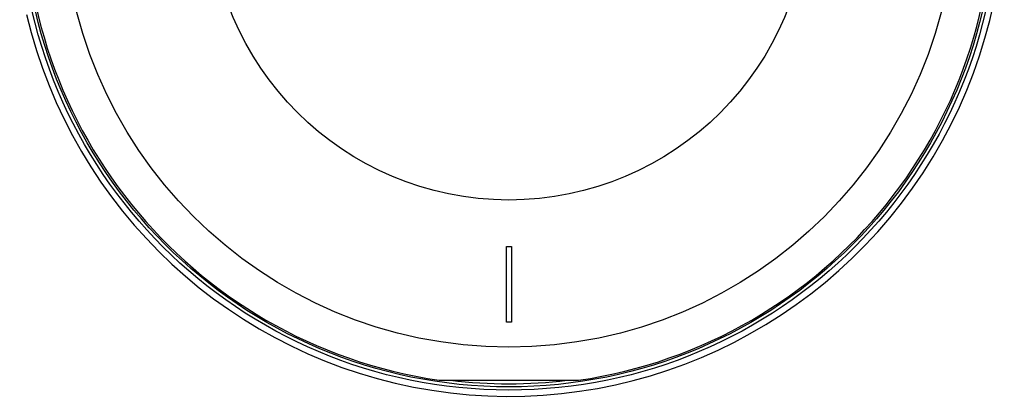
# Model space of a CAD drawing. Header units: millimetres. Extents: x 0 to 297, y 0 to 210.
# Tile 131 of 256: x 51 to 64, y 148 to 153. Entities that reach past the tile are written whole.
import ezdxf

# ---------------------------------------------------------------- set-up
doc = ezdxf.new("R2010")
doc.units = ezdxf.units.MM
doc.header["$LTSCALE"] = 16.335
doc.layers.get('0').update_dxf_attribs({"linetype": 'CONTINUOUS'})
doc.layers.add('AXES_REF', color=7, linetype='CONTINUOUS')

msp = doc.modelspace()

# ---------------------------------------------------------------- linework, layer by layer
at = {"color": 7, "linetype": 'Continuous'}
for p, q in [((57.429, 149.916), (57.499, 149.916)), ((57.429, 148.866), (57.429, 149.916)), ((57.499, 149.916), (57.499, 148.866)), ((57.499, 148.866), (57.429, 148.866)), ((56.496, 148.061), (58.431, 148.061))]:
    msp.add_line(p, q, dxfattribs=at)
for radius in [6.787, 6.787, 6.743]:
    msp.add_circle((57.464, 154.711), radius, dxfattribs=at)
for radius, start, end in [(6.72, 278.2771, 261.7229), (6.874, 193.2344, 36.7246), (6.699, 263.0682, 276.9318)]:
    msp.add_arc((57.464, 154.711), radius, start, end, dxfattribs=at)
at = {"layer": 'AXES_REF', "color": 9, "linetype": 'Continuous'}
for radius in [6.191, 4.15]:
    msp.add_circle((57.464, 154.711), radius, dxfattribs=at)

doc.saveas('drawing.dxf')
